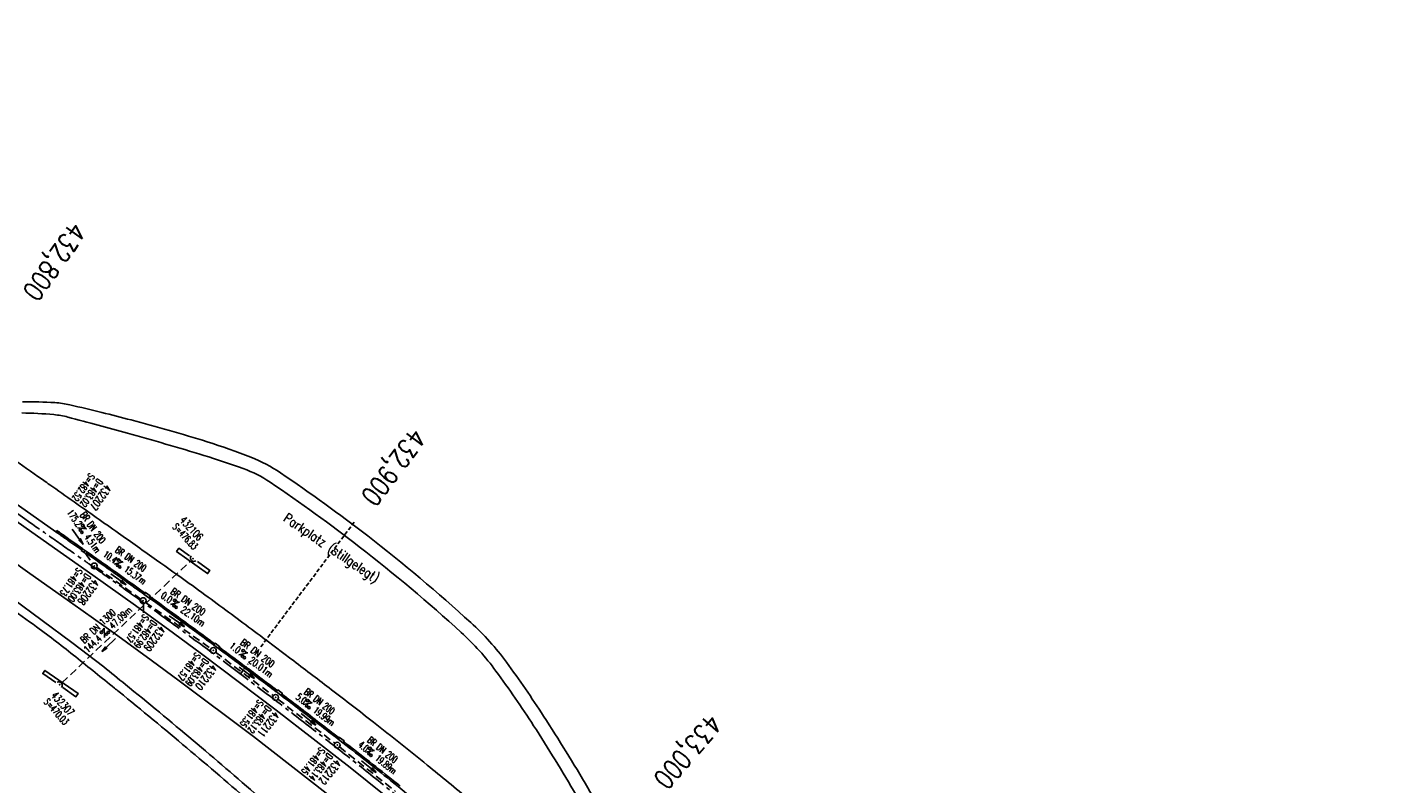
# Model space of a CAD drawing. Extents: x 454519 to 459636, y 422856 to 428936.
# Tile 70 of 82: x 456165 to 456518, y 426761 to 426955. Entities that reach past the tile are written whole.
import ezdxf
from ezdxf.enums import TextEntityAlignment as Align

# ---------------------------------------------------------------- set-up
doc = ezdxf.new("R2010")
doc.units = 0
doc.header["$LTSCALE"] = 2
doc.header["$MEASUREMENT"] = 0
for name, pattern in [('ACHSE', [5.5, 4, -0.5, 0.5, -0.5]), ('AUSGEZOGEN', [0]), ('GESTRICH-X2', [1.5, 1, -0.5]), ('GESTRICHELT', [0.75, 0.5, -0.25])]:
    doc.linetypes.add(name, pattern=pattern)
doc.layers.get('0').update_dxf_attribs({"linetype": 'CONTINUOUS'})
for name, color, linetype in [('ACHSETOP', 1, 'ACHSE'), ('BAUWOTOP', 1, 'AUSGEZOGEN'), ('FBR', 8, 'CONTINUOUS'), ('HEKTOM', 1, 'GESTRICHELT'), ('KANAL', 7, 'GESTRICH-X2'), ('PFEIL', 7, 'CONTINUOUS'), ('RINNE', 8, 'CONTINUOUS'), ('SCHACHTNR', 6, 'CONTINUOUS'), ('SCHRIFT', 7, 'AUSGEZOGEN'), ('SCHSYMBOL', 7, 'CONTINUOUS'), ('STRASSE', 8, 'CONTINUOUS'), ('TEXTO', 4, 'CONTINUOUS'), ('TEXTU', 4, 'CONTINUOUS'), ('WEG', 8, 'AUSGEZOGEN')]:
    doc.layers.add(name, color=color, linetype=linetype)
doc.styles.add('ROMANS', font='romans.shx', dxfattribs={"width": 0.8})

# ---------------------------------------------------------------- blocks, each defined once
blk = doc.blocks.new('PROM')
blk.add_line((1.57, 1.82), (0.02, 0.02))
for centre, radius in [((0.32, 1.51), 0.317), ((0.94, 0.29), 0.283), ((1.64, 0.29), 0.283)]:
    blk.add_circle(centre, radius)
blk.add_arc((0.99, 2.68), 1.03, 239.1414, 303.3549)
blk = doc.blocks.new('PFEIL2')
at = {"color": 0}
for p, q in [((0.88, 0), (-2.4, -0.01)), ((0.88, -0.27), (0.88, 0.28)), ((0.88, 0.28), (2.43, 0.01)), ((0.91, 0.27), (0.88, 0.26)), ((0.97, 0.26), (0.88, 0.25)), ((1.02, 0.25), (0.88, 0.23)), ((1.07, 0.24), (0.88, 0.21)), ((1.13, 0.23), (0.88, 0.19)), ((1.18, 0.22), (0.88, 0.17)), ((1.24, 0.21), (0.88, 0.15)), ((1.29, 0.21), (0.88, 0.14)), ((1.34, 0.2), (0.88, 0.12)), ((1.4, 0.19), (0.88, 0.1)), ((1.45, 0.18), (0.88, 0.08)), ((1.51, 0.17), (0.88, 0.06)), ((1.56, 0.16), (0.88, 0.04)), ((1.61, 0.15), (0.88, 0.02)), ((1.67, 0.14), (0.88, 0.01)), ((1.72, 0.13), (0.88, -0.01)), ((1.78, 0.12), (0.88, -0.03)), ((1.83, 0.11), (0.88, -0.05)), ((1.88, 0.1), (0.88, -0.07)), ((1.94, 0.09), (0.88, -0.09)), ((2.05, 0.08), (0.88, -0.12)), ((1.99, 0.08), (0.88, -0.11)), ((2.1, 0.07), (0.88, -0.14)), ((2.15, 0.06), (0.88, -0.16)), ((2.21, 0.05), (0.88, -0.18)), ((2.26, 0.04), (0.88, -0.2)), ((2.32, 0.03), (0.88, -0.22)), ((2.37, 0.02), (0.88, -0.23)), ((2.42, 0.01), (0.88, -0.25)), ((2.43, 0.01), (0.88, -0.27))]:
    blk.add_line(p, q, dxfattribs=at)
blk = doc.blocks.new('GST')
at = {"color": 0}
blk.add_circle((0, 0), 0.75, dxfattribs=at)
blk.add_point((0, 0), dxfattribs=at)
blk = doc.blocks.new('10')
blk.add_blockref('GST', (0, 0))
blk = doc.blocks.new('40')
at = {"color": 0}
blk.add_arc((0.02, 0.31), 0.91, 192.5363, 347.4637, dxfattribs=at)
blk.add_point((0, 0), dxfattribs=at)
blk = doc.blocks.new('A$C33513F89')
at = {"layer": 'WEG', "flags": 128}
blk.add_lwpolyline([(456153.74, 426814.22), (456176.61, 426797.32), (456184.82, 426791.03)], dxfattribs=at)
for points in [[(456308.82, 426658.17, 0.003609), (456311.76, 426661.37, 0.003783), (456314.52, 426664.47, 0.001413), (456316.49, 426666.74, 0.005781), (456316.97, 426667.3, 0.253303), (456317.34, 426669.22, 0.131474), (456315.42, 426672.26, 0.021225), (456310.15, 426676.74, -0.015397), (456302.82, 426682.82, -0.000391), (456293.39, 426691.15, 0.000709), (456288.18, 426695.75, 0.003696), (456274.24, 426707.84, -0.003156), (456257.89, 426721.98, -0.025408), (456240.34, 426739.01, 0.025681), (456222.96, 426755.85, 0.004643), (456206.17, 426770.26, 0.004553), (456188.78, 426784.63, 0.000966), (456187.58, 426785.6, 0.000117), (456177.66, 426793.58, 0.011528), (456167.62, 426801.28, 0.007968), (456152.68, 426811.84)], [(456184.83, 426791.04, -0.000924), (456190.39, 426786.54, -0.004536), (456207.79, 426772.16, -0.004629), (456224.57, 426757.76, -0.025642), (456241.98, 426740.89, 0.025359), (456259.58, 426723.82, 0.003146), (456275.92, 426709.68, -0.003691), (456289.83, 426697.62, -0.000704), (456294.96, 426693.1, 0.00038), (456304.45, 426684.71, 0.014237), (456311.63, 426678.73, -0.017047), (456317.59, 426673.71, -0.134538), (456320.31, 426669.46, -0.253432), (456319.77, 426666.71, -0.005659), (456318.98, 426665.78, -0.001763), (456316.39, 426662.82, -0.003433), (456313.64, 426659.73, -0.003238), (456310.68, 426656.49)]]:
    blk.add_lwpolyline(points, format="xyb", dxfattribs=at)

msp = doc.modelspace()

# ---------------------------------------------------------------- linework, layer by layer
at = {"layer": 'ACHSETOP', "flags": 128}
msp.add_lwpolyline([(457915.72, 424851.29, -0.000006), (457913.58, 424853.81, -0.000044), (457913.3, 424854.14), (457897.16, 424873.22, 0.000004), (457889.08, 424882.77, -0.000008), (457881.01, 424892.31, -0.000002), (457872.61, 424902.22, -0.000003), (457864.86, 424911.39), (457848.71, 424930.47, 0.000027), (457843.58, 424936.54, -0.000013), (457838.45, 424942.6, -0.000828), (457837.34, 424943.91, -0.000193), (457832.58, 424949.58, -0.002836), (457826.36, 424957.07, -0.00181), (457816.73, 424968.91, -0.002663), (457809.62, 424977.8, -0.002228), (457801.22, 424988.52, -0.002227), (457793.59, 424998.45, -0.002235), (457786.07, 425008.4, -0.002237), (457778.64, 425018.43, -0.002229), (457771.27, 425028.55, -0.002228), (457764.01, 425038.74, -0.002231), (457756.84, 425048.97, -0.002238), (457749.71, 425059.34, -0.00227), (457742.78, 425069.63, -0.002201), (457734.87, 425081.59, -0.002958), (457729.08, 425090.55, -0.001376), (457721.3, 425102.82, -0.002197), (457716.48, 425110.54, -0.000018), (457715.87, 425111.53, 0.000102), (457715.76, 425111.71, 0.000005), (457709.19, 425122.34, -0.000006), (457702.61, 425132.97), (457689.46, 425154.23), (457676.31, 425175.49), (457663.16, 425196.75, -0.000006), (457656.58, 425207.38, 0.000006), (457650.01, 425218.01), (457636.86, 425239.28), (457623.71, 425260.54, -0.000006), (457617.13, 425271.17, 0.000006), (457610.56, 425281.8), (457597.41, 425303.06), (457584.25, 425324.32, -0.000017), (457577.68, 425334.95, 0.000017), (457571.1, 425345.59, 0.000011), (457564.53, 425356.22, -0.000007), (457557.95, 425366.85, -0.000002), (457550.82, 425378.37, -0.000002), (457544.8, 425388.11, -0.000012), (457538.23, 425398.74, 0.000002), (457531.65, 425409.37, 0.000013), (457522.15, 425424.73, 0.000036), (457518.82, 425430.11, 0.000002), (457518.5, 425430.63, 0.001494), (457513.17, 425439.19, 0.001009), (457505.21, 425451.81, 0.002111), (457499.48, 425460.77, 0.001564), (457491.66, 425472.81, 0.001564), (457484.79, 425483.24, 0.001559), (457477.84, 425493.65, 0.001562), (457470.82, 425504.02, 0.001568), (457463.77, 425514.31, 0.001567), (457456.64, 425524.56, 0.001562), (457449.44, 425534.8, 0.001556), (457442.17, 425544.98, 0.001559), (457434.85, 425555.1, 0.001564), (457427.46, 425565.18, 0.001563), (457420.01, 425575.22, 0.001565), (457412.5, 425585.2, 0.001564), (457404.92, 425595.15, 0.001562), (457397.28, 425605.05, 0.001562), (457389.58, 425614.89, 0.001563), (457381.81, 425624.71, 0.001568), (457374, 425634.44, 0.001561), (457366.14, 425644.12, 0.001554), (457358.17, 425653.79, 0.001558), (457350.15, 425663.42, 0.001564), (457342.11, 425672.95, 0.001572), (457334, 425682.43, 0.001566), (457325.8, 425691.9, 0.00156), (457317.56, 425701.31, 0.001562), (457309.26, 425710.65, 0.00156), (457300.91, 425719.93, 0.001558), (457292.49, 425729.18, 0.001564), (457284, 425738.39, 0.001569), (457275.49, 425747.51, 0.001564), (457266.01, 425757.53, 0.001926), (457258.25, 425765.62, 0.001186), (457247.56, 425776.64, 0.001887), (457240.8, 425783.52, 0.000041), (457237.45, 425786.9, 0.000316), (457237.01, 425787.34, 0.000002), (457228.45, 425795.96, 0.000003), (457223.19, 425801.26), (457205.57, 425819), (457187.95, 425836.74), (457170.34, 425854.48), (457152.72, 425872.22), (457135.11, 425889.96), (457117.49, 425907.69), (457099.87, 425925.43), (457082.26, 425943.17), (457064.64, 425960.91, 0.000014), (457055.83, 425969.78, -0.000014), (457047.03, 425978.65), (457029.41, 425996.39), (457011.79, 426014.13), (456994.18, 426031.87), (456976.56, 426049.61), (456958.95, 426067.35), (456941.33, 426085.09), (456923.71, 426102.82), (456906.1, 426120.56, 0.000014), (456897.29, 426129.43, -0.000014), (456888.48, 426138.3), (456870.86, 426156.04), (456853.25, 426173.78), (456835.63, 426191.52), (456818.02, 426209.26), (456800.4, 426227), (456782.78, 426244.74), (456765.17, 426262.47), (456747.55, 426280.21), (456729.93, 426297.95), (456712.32, 426315.69), (456694.7, 426333.43), (456677.09, 426351.17), (456659.47, 426368.91), (456641.85, 426386.65), (456624.24, 426404.39), (456606.62, 426422.13), (456589.01, 426439.87, 0.000014), (456580.2, 426448.74, -0.000014), (456571.39, 426457.6), (456553.77, 426475.34), (456536.16, 426493.08), (456518.54, 426510.82), (456500.93, 426528.56), (456483.31, 426546.3), (456465.69, 426564.04), (456448.08, 426581.78), (456430.46, 426599.52, 0.000014), (456421.65, 426608.39, -0.000014), (456412.84, 426617.26), (456395.23, 426634.99), (456383.63, 426646.67, 0.000725), (456382.56, 426647.75, 0.000156), (456377.6, 426652.72, 0.002626), (456370.69, 426659.55, 0.001668), (456359.73, 426670.21, 0.002498), (456351.52, 426678.06, 0.002083), (456341.58, 426687.4, 0.002085), (456332.39, 426695.88, 0.002089), (456323.15, 426704.28, 0.002082), (456313.84, 426712.59, 0.002074), (456304.43, 426720.86, 0.002079), (456294.95, 426729.04, 0.002087), (456285.44, 426737.12, 0.002093), (456275.86, 426745.12, 0.002088), (456266.18, 426753.06, 0.002077), (456256.46, 426760.91, 0.002077), (456246.66, 426768.68, 0.002082), (456236.8, 426776.37, 0.002086), (456226.89, 426783.97, 0.002088), (456215.98, 426792.19, 0.002513), (456206.86, 426798.93, 0.001652), (456194.46, 426807.93, 0.002613), (456186.58, 426813.55, 0.000131), (456181.19, 426817.36, 0.000661), (456180.12, 426818.11, 0.000001), (456173.12, 426823.01, -0.000002), (456166.12, 426827.92), (456145.65, 426842.27), (456125.17, 426856.61), (456104.7, 426870.96), (456084.23, 426885.31, 0.000012), (456075.03, 426891.75, -0.000012), (456065.83, 426898.2, -0.00044), (456065.72, 426898.27, -0.000024), (456063.76, 426899.66, -0.003713), (456055.72, 426905.4, -0.002427), (456043.53, 426914.34, -0.004512), (456034.85, 426920.89, -0.003471), (456023.71, 426929.59, -0.003476), (456013.96, 426937.42, -0.003478), (456004.33, 426945.38, -0.003472), (455994.81, 426953.46, -0.003468), (455985.39, 426961.7, -0.003467), (455976.09, 426970.06, -0.003474), (455966.91, 426978.53, -0.003474), (455957.86, 426987.14, -0.003467), (455948.91, 426995.88, -0.00347), (455940.09, 427004.74, -0.003474), (455931.4, 427013.72, -0.003479), (455922.83, 427022.81, -0.003475), (455914.39, 427032.04, -0.003471), (455906.07, 427041.38, -0.003476), (455897.89, 427050.82, -0.00347), (455889.85, 427060.38, -0.003463), (455881.92, 427070.06, -0.00347), (455874.13, 427079.85, -0.003479), (455866.5, 427089.73, -0.003479), (455859, 427099.71, -0.003469), (455851.62, 427109.82, -0.003465), (455844.39, 427120.03, -0.003473), (455837.31, 427130.32, -0.003478), (455830.37, 427140.71, -0.003474), (455823.57, 427151.21, -0.00347), (455816.92, 427161.79, -0.003471), (455810.42, 427172.47, -0.003472), (455804.07, 427183.23, -0.003473), (455797.87, 427194.08, -0.003473), (455791.42, 427205.75, -0.003967), (455785.92, 427216.04, -0.002976), (455778.94, 427229.57, -0.004632), (455774.58, 427238.32, -0.000579), (455770.49, 427246.77, -0.001724), (455769.13, 427249.62, -0.000007), (455765.12, 427258.07, -0.000021), (455763.79, 427260.87), (455753.08, 427283.46), (455742.37, 427306.05), (455731.66, 427328.64, -0.000016), (455726.85, 427338.77, 0.000012), (455722.05, 427348.89, 0.000505), (455721.99, 427349.02, 0.000029), (455720.94, 427351.23, 0.005761), (455716.62, 427360.03, 0.003719), (455709.66, 427373.54, 0.006688), (455704.46, 427383.16, 0.005204), (455697.47, 427395.36, 0.00521), (455691.03, 427406.07, 0.005208), (455684.38, 427416.66, 0.005212), (455677.5, 427427.1, 0.005215), (455670.41, 427437.39, 0.005208), (455663.11, 427447.52, 0.005201), (455655.59, 427457.52, 0.005205), (455647.54, 427467.76, 0.005666), (455639.94, 427477.01, 0.004763), (455630.21, 427488.37, 0.007089), (455623.49, 427495.84, 0.001658), (455615.56, 427504.36, 0.003572), (455611.84, 427508.28, 0.000012), (455608, 427512.26, -0.000027), (455606.32, 427514), (455588.97, 427532), (455571.61, 427550), (455554.26, 427567.99), (455536.91, 427585.99, 0.000014), (455528.23, 427594.99, -0.000014), (455519.55, 427603.99), (455502.2, 427621.98), (455484.85, 427639.98, 0.000002), (455479.31, 427645.72, -0.000001), (455473.77, 427651.47, -0.001156), (455472.6, 427652.69, -0.000265), (455467.53, 427658.01, -0.003963), (455460.87, 427665.1, -0.002525), (455450.56, 427676.37, -0.003728), (455442.98, 427684.88, -0.00312), (455434.07, 427695.16, -0.003121), (455425.99, 427704.71, -0.003125), (455418.05, 427714.35, -0.003131), (455410.22, 427724.09, -0.003129), (455402.51, 427733.93, -0.003124), (455394.93, 427743.86, -0.003122), (455387.47, 427753.9, -0.003123), (455380.13, 427764.03, -0.003127), (455372.93, 427774.24, -0.003128), (455365.85, 427784.53, -0.003125), (455358.9, 427794.93, -0.003121), (455351.83, 427805.8, -0.003366), (455345.4, 427815.97, -0.002883), (455337.58, 427828.68, -0.004268), (455332.42, 427837.34, -0.001081), (455326.42, 427847.67, -0.002226), (455323.54, 427852.71, -0.000009), (455321.01, 427857.17, 0.000021), (455319.97, 427859.01), (455307.64, 427880.76, -0.000002), (455301.48, 427891.64, 0.000005), (455295.32, 427902.52, 0.000005), (455289.16, 427913.39, -0.000006), (455283, 427924.27, -0.000002), (455276.84, 427935.15, -0.000002), (455270.68, 427946.02, -0.000003), (455264.52, 427956.9, 0.000003), (455258.36, 427967.77, 0.000002), (455252.2, 427978.65, 0.000002), (455246.03, 427989.53, 0.000006), (455239.87, 428000.4, -0.000005), (455233.71, 428011.28, -0.000005), (455227.55, 428022.16, 0.000005), (455221.39, 428033.03, 0.000005), (455215.23, 428043.91, -0.000005), (455209.07, 428054.78, -0.000005), (455202.91, 428065.66, 0.000005), (455196.75, 428076.54, 0.000005), (455190.59, 428087.41, -0.000006), (455184.42, 428098.29, -0.000002), (455178.26, 428109.17, -0.000002), (455172.1, 428120.04, -0.000003), (455165.94, 428130.92, 0.000003), (455159.78, 428141.79, 0.000002), (455153.62, 428152.67, 0.000002), (455147.46, 428163.55, 0.000006), (455141.3, 428174.42, -0.000005), (455135.14, 428185.3, -0.000005), (455128.98, 428196.18, 0.000005), (455122.82, 428207.05, 0.000005), (455116.66, 428217.93, -0.000009), (455110.49, 428228.8), (455098.17, 428250.56), (455091.75, 428261.89, 0.000684), (455090.33, 428264.4, 0.000218), (455085.82, 428272.29, 0.001881), (455080.96, 428280.74, 0.001202), (455073.26, 428293.91, 0.001632), (455067.33, 428303.92, 0.001421), (455060.45, 428315.38, 0.001428), (455053.96, 428326.06, 0.001428), (455047.4, 428336.7, 0.00142), (455040.79, 428347.29, 0.001417), (455034.11, 428357.87, 0.001416), (455027.36, 428368.42, 0.00142), (455020.58, 428378.89, 0.001425), (455013.72, 428389.34, 0.001425), (455006.81, 428399.76, 0.001418), (454999.84, 428410.12, 0.001415), (454992.8, 428420.47, 0.001417), (454985.7, 428430.77, 0.00142), (454978.56, 428441.01, 0.001426), (454971.36, 428451.22, 0.001423), (454964.09, 428461.4, 0.00142), (454956.76, 428471.54, 0.001422), (454949.38, 428481.62, 0.001169), (454943.26, 428489.9, 0.001416)], format="xyb", dxfattribs=at)
at = {"layer": 'BAUWOTOP', "flags": 128}
for points in [[(456208.86, 426818.08), (456212.05, 426815.79), (456211.47, 426814.98), (456203.55, 426820.65), (456204.13, 426821.47), (456206.89, 426819.49)], [(456172.5, 426787), (456169.19, 426789.3), (456169.76, 426790.12), (456178.28, 426784.2), (456177.71, 426783.38), (456174.3, 426785.75)]]:
    msp.add_lwpolyline(points, dxfattribs=at)
at = {"layer": 'FBR'}
msp.add_line((456116.92, 426864.89), (456172.56, 426825.69), dxfattribs=at)
at = {"layer": 'FBR', "flags": 128}
for points in [[(457176.51, 425850.98, -0.000001), (457160.29, 425867.39, -0.000176)], [(456462.62, 426569.98, -0.000182), (456452.44, 426580.19, -0.000228), (456444.22, 426588.44, -0.000256), (456436.93, 426595.77, -0.002484), (456429.77, 426603.04, 0.002184), (456421.65, 426611.32, 0.000492), (456416.25, 426616.75, 0.000404), (456409.66, 426623.36, 0.000571), (456409.43, 426623.6, 0.000007), (456389.83, 426643.14, 0.001293), (456385.4, 426647.54, 0.000554), (456375.03, 426657.75)]]:
    msp.add_lwpolyline(points, format="xyb", dxfattribs=at)
at = {"layer": 'FBR'}
msp.add_lwpolyline([(456310.65, 426729.95, 0.000104), (456295.83, 426742.69, 0.00249), (456295.14, 426743.27, 0.001514), (456288.86, 426748.52, 0.000944), (456278.76, 426756.9, 0.001426), (456267.83, 426765.87, 0.002303), (456261.02, 426771.37, 0.003327), (456254.04, 426776.88, 0.002185), (456243.33, 426785.16, 0.001311), (456233.6, 426792.56, 0.001483), (456224.97, 426799.05, 0.001808), (456213.2, 426807.78, 0.003329), (456206.77, 426812.46, 0.001014), (456198.41, 426818.41, 0.000867), (456188.62, 426825.34, 0.000151), (456177.22, 426833.37, 0.000276), (456170.97, 426837.76, 0.000602), (456167.96, 426839.87, -0.000116), (456152.39, 426850.75, -0.001752), (456151.39, 426851.45, -0.000399), (456147.01, 426854.57)], format="xyb", dxfattribs=at)
msp.add_lwpolyline([(456149.97, 426837.12), (456170.71, 426822.49), (456182.03, 426814.54), (456193, 426806.75), (456202.73, 426799.65), (456209.89, 426794.39), (456229.13, 426779.95), (456248.08, 426765.19), (456265.97, 426750.89), (456285.57, 426734.68), (456302.82, 426719.84)], dxfattribs=at)
at = {"layer": 'FBR', "flags": 128}
msp.add_lwpolyline([(456248.68, 426752.78), (456245.18, 426756.03), (456241.93, 426758.61), (456223.31, 426773.14), (456204.17, 426787.49), (456197.04, 426792.76), (456187.54, 426799.67), (456176.88, 426807.23), (456165.87, 426815.02), (456154.93, 426822.74)], dxfattribs=at)
at = {"layer": 'HEKTOM'}
for p, q in [((456225.12, 426796.19), (456249.29, 426828.35)), ((456219.91, 426789.25), (456221.84, 426791.83))]:
    msp.add_line(p, q, dxfattribs=at)
at = {"layer": 'KANAL'}
for p, q in [((456180.22, 426820), (456181.97, 426817.53)), ((456174.09, 426786.97), (456207.22, 426818.28)), ((456183.03, 426816.5), (456194.34, 426808.44)), ((456195.56, 426807.59), (456212.38, 426795.69)), ((456213.56, 426794.78), (456228.34, 426783.66)), ((456229.53, 426782.75), (456244.16, 426771.44)), ((456245.34, 426770.5), (456259.75, 426759.06))]:
    msp.add_line(p, q, dxfattribs=at)
at = {"layer": 'RINNE'}
for p, q in [((456172.8, 426826.01), (456172.56, 426825.69)), ((456172.58, 426825.67), (456173.14, 426825.77)), ((456173.74, 426824.86), (456174.29, 426824.95)), ((456174.89, 426824.04), (456175.45, 426824.14)), ((456176.05, 426823.23), (456176.61, 426823.33)), ((456177.21, 426822.41), (456177.77, 426822.51)), ((456178.36, 426821.6), (456178.92, 426821.69)), ((456180.67, 426819.97), (456181.23, 426820.06)), ((456181.83, 426819.15), (456182.39, 426819.25)), ((456182.98, 426818.34), (456183.54, 426818.43)), ((456184.13, 426817.52), (456184.69, 426817.62)), ((456185.28, 426816.7), (456185.84, 426816.8)), ((456186.43, 426815.89), (456186.99, 426815.98)), ((456187.58, 426815.07), (456188.14, 426815.17)), ((456188.73, 426814.25), (456189.28, 426814.35)), ((456189.88, 426813.44), (456190.43, 426813.53)), ((456191.02, 426812.62), (456191.58, 426812.72)), ((456192.17, 426811.8), (456192.72, 426811.9)), ((456193.32, 426810.99), (456193.87, 426811.08)), ((456194.46, 426810.17), (456195.01, 426810.27)), ((456196.75, 426808.54), (456197.3, 426808.63)), ((456197.89, 426807.72), (456198.44, 426807.81)), ((456199.03, 426806.9), (456199.58, 426806.99)), ((456200.16, 426806.08), (456200.71, 426806.18)), ((456201.29, 426805.26), (456201.84, 426805.36)), ((456202.42, 426804.44), (456202.97, 426804.54)), ((456203.55, 426803.62), (456204.1, 426803.72)), ((456204.67, 426802.8), (456205.22, 426802.9)), ((456205.8, 426801.98), (456206.35, 426802.07)), ((456206.92, 426801.16), (456207.47, 426801.25)), ((456208.04, 426800.34), (456208.59, 426800.43)), ((456209.16, 426799.52), (456209.71, 426799.61)), ((456210.28, 426798.69), (456210.83, 426798.79)), ((456211.4, 426797.87), (456211.95, 426797.97)), ((456212.52, 426797.05), (456213.06, 426797.14)), ((456214.74, 426795.41), (456215.29, 426795.5)), ((456215.86, 426794.58), (456216.4, 426794.68)), ((456216.97, 426793.76), (456217.51, 426793.85)), ((456218.07, 426792.94), (456218.62, 426793.03)), ((456219.18, 426792.11), (456219.72, 426792.21)), ((456220.28, 426791.29), (456220.83, 426791.38)), ((456221.39, 426790.46), (456221.93, 426790.56)), ((456222.49, 426789.64), (456223.03, 426789.73)), ((456223.59, 426788.81), (456224.13, 426788.91)), ((456224.69, 426787.99), (456225.23, 426788.08)), ((456225.79, 426787.16), (456226.33, 426787.26)), ((456226.88, 426786.34), (456227.43, 426786.43)), ((456227.98, 426785.51), (456228.52, 426785.61)), ((456230.43, 426783.91), (456230.71, 426783.96)), ((456231.27, 426783.04), (456231.81, 426783.13)), ((456232.36, 426782.21), (456232.89, 426782.3)), ((456233.44, 426781.38), (456233.98, 426781.47)), ((456234.53, 426780.55), (456235.06, 426780.65)), ((456235.61, 426779.73), (456236.14, 426779.82)), ((456236.69, 426778.9), (456237.22, 426778.99)), ((456237.77, 426778.07), (456238.3, 426778.16)), ((456238.85, 426777.24), (456239.38, 426777.33)), ((456239.92, 426776.41), (456240.46, 426776.5)), ((456241, 426775.58), (456241.54, 426775.68)), ((456242.08, 426774.75), (456242.61, 426774.85)), ((456243.15, 426773.93), (456243.69, 426774.02)), ((456244.23, 426773.1), (456244.76, 426773.19)), ((456246.37, 426771.44), (456246.91, 426771.53)), ((456247.45, 426770.61), (456247.98, 426770.7)), ((456248.51, 426769.78), (456249.05, 426769.87)), ((456249.58, 426768.95), (456250.11, 426769.04)), ((456250.64, 426768.11), (456251.17, 426768.21)), ((456251.7, 426767.28), (456252.23, 426767.37)), ((456252.75, 426766.45), (456253.28, 426766.54)), ((456253.81, 426765.62), (456254.34, 426765.71)), ((456254.86, 426764.78), (456255.39, 426764.87)), ((456255.91, 426763.95), (456256.44, 426764.04)), ((456256.95, 426763.12), (456257.48, 426763.21)), ((456258, 426762.28), (456258.52, 426762.37)), ((456259.04, 426761.45), (456259.56, 426761.54))]:
    msp.add_line(p, q, dxfattribs=at)
for points in [[(456172.56, 426825.69, 0.000867), (456175.16, 426823.86, -0.000423), (456179.17, 426821.03, -0.000782)], [(456172.8, 426826.01, 0.000867), (456175.39, 426824.18, -0.000423), (456179.4, 426821.36, -0.000782)], [(456180.4, 426820.16, -0.000713), (456186.79, 426815.64, -0.000613), (456195.7, 426809.28, -0.002267), (456203.19, 426803.88, -0.001512), (456213.08, 426796.64, -0.001497)], [(456180.63, 426820.49, -0.000713), (456187.02, 426815.96, -0.000579), (456195.43, 426809.97, -0.002267)], [(456196.65, 426809.1, -0.00205), (456203.42, 426804.21, -0.001512), (456213.32, 426796.96, -0.001497)], [(456214.29, 426795.74, -0.001362), (456220.21, 426791.34, -0.00096), (456229.11, 426784.66, -0.001969)], [(456214.52, 426796.07, -0.001362), (456220.45, 426791.66, -0.00096), (456229.35, 426784.98, -0.001969)], [(456230.31, 426783.76, -0.001748), (456235.18, 426780.06, -0.000961), (456245, 426772.5, -0.004908)], [(456230.55, 426784.08, -0.001748), (456235.42, 426780.37, -0.000961), (456245.25, 426772.81, -0.004908)], [(456246.19, 426771.58, -0.004716), (456259.29, 426761.25, -0.003793), (456276.68, 426747.03, -0.002936), (456291.68, 426734.43, -0.004542)], [(456246.44, 426771.89, -0.004716), (456259.54, 426761.56, -0.000293), (456260.89, 426760.47, -0.00344)]]:
    msp.add_lwpolyline(points, format="xyb", dxfattribs=at)
at = {"layer": 'SCHACHTNR'}
msp.add_line((456195.02, 426807.25), (456195.04, 426804.91), dxfattribs=at)
at = {"layer": 'SCHSYMBOL', "color": 0}
for p, q in [((456179.07, 426820.87), (456179.4, 426821.35)), ((456180.3, 426820.01), (456179.07, 426820.87)), ((456179.4, 426821.35), (456180.63, 426820.49)), ((456180.63, 426820.49), (456180.3, 426820.01))]:
    msp.add_line(p, q, dxfattribs=at)
at = {"layer": 'SCHSYMBOL'}
for points in [[(456196.42, 426808.77), (456195.2, 426809.64), (456195.54, 426810.12), (456196.76, 426809.24)], [(456214.29, 426795.74), (456213.08, 426796.64), (456213.42, 426797.1), (456214.63, 426796.21)], [(456230.33, 426783.78), (456229.13, 426784.69), (456229.49, 426785.15), (456230.68, 426784.24)], [(456246.19, 426771.57), (456245.01, 426772.5), (456245.37, 426772.96), (456246.55, 426772.03)]]:
    msp.add_lwpolyline(points, close=True, dxfattribs=at)
at = {"layer": 'SCHSYMBOL', "color": 0}
msp.add_point((456179.78, 426820.6), dxfattribs=at)
at = {"layer": 'WEG', "flags": 128}
for points in [[(456164, 426859, -0.019292), (456172.32, 426858.81, -0.041781), (456176.13, 426858.25, -0.003316), (456184.32, 426856.29, -0.003579), (456191.88, 426854.36, -0.011363), (456211.42, 426848.77, -0.019453), (456222.61, 426844.81, -0.053362), (456230.23, 426840.78, -0.016629), (456252.6, 426824.61, -0.019689), (456279.07, 426802.38, -0.05005), (456288.19, 426792.25, -0.014521), (456297.74, 426778.41, -0.011318), (456309.06, 426760.04, -0.00194), (456313.49, 426752.39, -0.001344), (456319.82, 426741.32, -0.018115), (456322.03, 426737.09, -0.008103), (456326.45, 426727.39)], [(456323.34, 426726.66, 0.005261), (456318.86, 426735.71, 0.012126), (456316.79, 426739.57, 0.000955), (456310.47, 426750.61, 0.001383), (456306.07, 426758.22, 0.011875), (456295.17, 426775.96, 0.014527), (456285.5, 426789.97, 0.050045), (456276.58, 426799.87, 0.019477), (456250.43, 426821.85, 0.016841), (456227.55, 426838.4, 0.061653), (456220.65, 426841.9, 0.012369), (456210.49, 426845.29, 0.006501), (456190.93, 426850.99, 0.001979), (456183.44, 426853.04, 0.001896), (456175.61, 426855.12, 0.041793), (456172.02, 426855.74, 0.018617), (456163.85, 426856.16)]]:
    msp.add_lwpolyline(points, format="xyb", dxfattribs=at)

# ---------------------------------------------------------------- block references
at = {"layer": 'PFEIL'}
for p, rotation in [((456178.12, 426824.44), 305.5805), ((456188.6, 426813.49), 324.5867), ((456203.61, 426802.74), 324.6796), ((456186.1, 426796.63), 223.3677), ((456221.56, 426789.55), 323.0092), ((456237.38, 426777.61), 322.2799), ((456252.88, 426765.45), 321.5209999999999)]:
    msp.add_blockref('PFEIL2', p, dxfattribs=dict(at, rotation=rotation))
at = {"layer": 'SCHSYMBOL'}
for name, p, rotation in [('10', (456182.41, 426816.92), 324.8808), ('40', (456207.78, 426818.8), 314.2940143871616), ('GST', (456194.94, 426808.02), 144.2938000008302), ('GST', (456212.97, 426795.24), 143.4499), ('40', (456173.54, 426786.47), 126.7619724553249), ('GST', (456228.95, 426783.2), 142.6860999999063), ('GST', (456244.76, 426770.97), 141.9228999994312)]:
    msp.add_blockref(name, p, dxfattribs=dict(at, rotation=rotation))
at = {"layer": 'STRASSE'}
msp.add_blockref('A$C33513F89', (0, 0), dxfattribs=at)
at = {"layer": 'TEXTU'}
for p, rotation in [((456178.04, 426826.69), 305.5805), ((456187.45, 426817.39), 324.5867), ((456201.92, 426807.03), 324.6796), ((456185.04, 426798.57), 43.3677), ((456219.46, 426794.16), 323.0092), ((456236.02, 426781.36), 322.2799), ((456251.96, 426769.12), 321.5209999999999)]:
    msp.add_blockref('PROM', p, dxfattribs=dict(at, rotation=rotation))

# ---------------------------------------------------------------- texts
at = {"layer": 'HEKTOM', "style": 'ROMANS', "width": 0.8}
for s, rotation, p in [('432,800', 234.9784, (456176.58, 426905.54)), ('432,900', 233.1002, (456263.98, 426852.65)), ('433,000', 229.2805, (456340.18, 426779.37))]:
    msp.add_text(s, height=5, rotation=rotation, dxfattribs=at).set_placement(p)
at = {"layer": 'SCHACHTNR', "style": 'ROMANS'}
for s, height, rotation, width, p in [('S=482.52', 1.8, 234.9784, 0.6, (456181.19, 426840.89)), ('D=483.02', 1.8, 234.9784, 0.6, (456183.25, 426839.45)), ('432207', 2, 234.9784, 0.7, (456185.28, 426838.02)), ('S=476.83', 1.8, 312.9087, 0.6, (456202.35, 426826.79)), ('432106', 2, 312.9087, 0.7, (456204.19, 426828.49)), ('S=481.73', 1.8, 234.8808, 0.6, (456178.07, 426816.62)), ('D=483.00', 1.8, 234.8808, 0.6, (456180.14, 426815.15)), ('432208', 2, 234.8808, 0.7, (456182.17, 426813.71)), ('S=481.57', 1.8, 234.2938, 0.6, (456195.1, 426804.69)), ('D=482.99', 1.8, 234.2938, 0.6, (456197.14, 426803.22)), ('432209', 2, 234.2938, 0.7, (456199.17, 426801.78)), ('S=481.57', 1.8, 233.4499, 0.6, (456208.42, 426794.89)), ('D=483.09', 1.8, 233.4499, 0.6, (456210.46, 426793.39)), ('432210', 2, 233.4499, 0.7, (456212.46, 426791.89)), ('S=470.03', 1.8, 311.6914, 0.6, (456169.33, 426781.93)), ('432307', 2, 311.6914, 0.7, (456171.18, 426783.59)), ('S=481.55', 1.8, 232.6861, 0.6, (456224.55, 426782.79)), ('D=483.12', 1.8, 232.6861, 0.6, (456226.55, 426781.29)), ('432211', 2, 232.6861, 0.7, (456228.52, 426779.76)), ('S=481.45', 1.8, 231.9229, 0.6, (456240.38, 426770.59)), ('D=483.14', 1.8, 231.9229, 0.6, (456242.35, 426769.06)), ('432212', 2, 231.9229, 0.7, (456244.32, 426767.5))]:
    msp.add_text(s, height=height, rotation=rotation, dxfattribs=dict(at, width=width)).set_placement(p)
at = {"layer": 'SCHRIFT', "style": 'ROMANS', "width": 0.8}
msp.add_text('Parkplatz (stillgelegt)', height=2.5, rotation=325.8611, dxfattribs=at).set_placement((456230.68, 426828.61))
at = {"layer": 'TEXTO', "style": 'ROMANS'}
for s, rotation, width, p in [('BR DN 200', 305.5805, 0.6, (456181.34, 426826.23)), ('BR DN 200', 324.5867, 0.6, (456191.28, 426817.99)), ('BR DN 200', 324.6796, 0.75, (456205.95, 426807.03)), ('BR DN 1300', 43.3677, 0.75, (456183.98, 426800.82)), ('BR DN 200', 323.0092, 0.75, (456223.77, 426793.86)), ('BR DN 200', 322.2799, 0.6, (456239.67, 426781.5)), ('BR DN 200', 321.521, 0.6, (456255.83, 426769.1))]:
    msp.add_text(s, height=1.8, rotation=rotation, dxfattribs=dict(at, width=width)).set_placement(p, align=Align.CENTER)
at = {"layer": 'TEXTU', "style": 'ROMANS'}
for s, rotation, width, p in [('175.2', 305.5805, 0.6, (456175.27, 426830.54)), ('4.51m', 305.5805, 0.6, (456179.77, 426824.25)), ('10.4', 324.5867, 0.6, (456184.48, 426819.51)), ('15.37m', 324.5867, 0.6, (456189.88, 426815.64)), ('0.0', 324.6796, 0.75, (456199.29, 426808.91)), ('22.10m', 324.6796, 0.75, (456204.38, 426805.29)), ('47.09m', 43.3677, 0.75, (456187.23, 426800.62)), ('144.4', 43.3677, 0.75, (456180.73, 426794.49)), ('1.0', 323.0092, 0.75, (456216.87, 426796.1)), ('20.01m', 323.0092, 0.75, (456221.87, 426792.35)), ('5.0', 322.2799, 0.6, (456233.99, 426782.94)), ('19.99m', 322.2799, 0.6, (456238.4, 426779.53)), ('4.0', 321.521, 0.6, (456249.95, 426770.72)), ('19.89m', 321.521, 0.6, (456254.29, 426767.25))]:
    msp.add_text(s, height=1.8, rotation=rotation, dxfattribs=dict(at, width=width)).set_placement(p)

doc.saveas('drawing.dxf')
